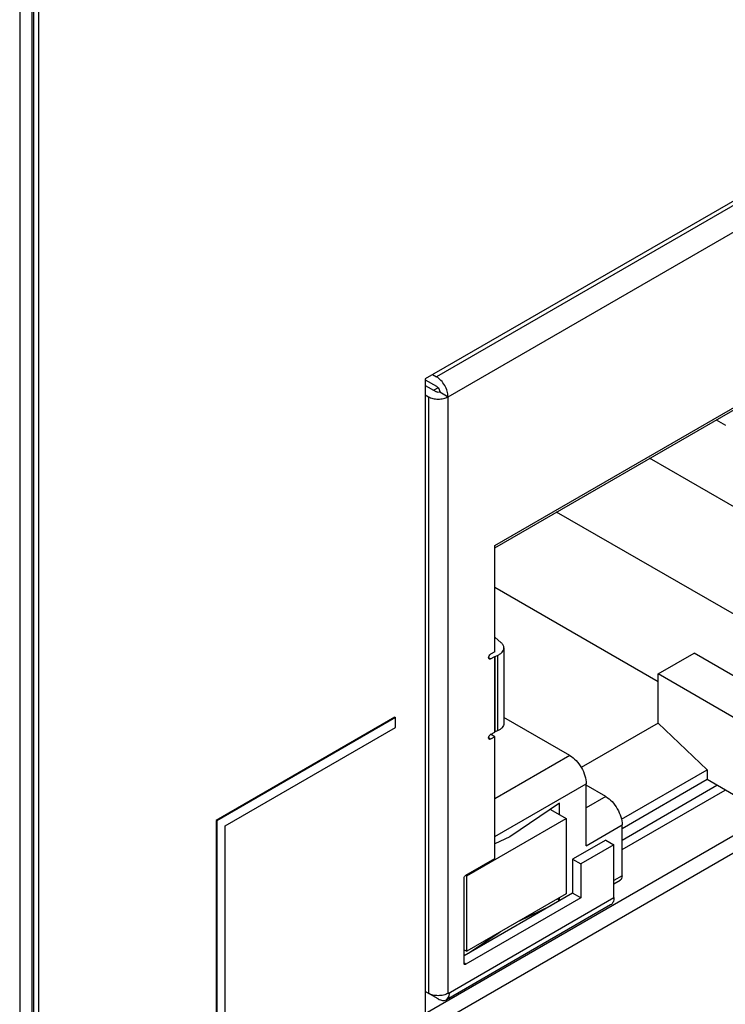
# Model space of a CAD drawing. Header units: inches. Extents: x 0 to 34, y 0 to 22.
# Tile 27 of 117: x 3.291 to 3.892, y 15.804 to 16.643. Entities that reach past the tile are written whole.
import ezdxf

# ---------------------------------------------------------------- set-up
doc = ezdxf.new("R2010")
doc.units = ezdxf.units.IN
doc.header["$LTSCALE"] = 1.87
doc.header["$MEASUREMENT"] = 0
doc.layers.get('0').update_dxf_attribs({"linetype": 'CONTINUOUS'})
doc.layers.add('02___PRT_ALL_AXES', color=7, linetype='CONTINUOUS')

msp = doc.modelspace()

# ---------------------------------------------------------------- linework, layer by layer
at = {"color": 7, "linetype": 'CONTINUOUS'}
for p, q in [((3.30113, 14.59692), (3.30113, 17.24426)), ((3.30257, 14.59893), (3.30257, 17.24627)), ((3.29063, 17.23891), (3.29063, 14.59015)), ((4.10259, 16.60607), (3.63596, 16.33664)), ((4.07444, 16.58588), (3.64572, 16.33834)), ((3.65547, 16.32147), (4.08419, 16.569)), ((3.69528, 16.19466), (4.04438, 16.39622)), ((3.69528, 16.19282), (4.02241, 16.38171)), ((3.64231, 16.34031), (3.64572, 16.33834)), ((3.63596, 16.33664), (3.63596, 15.78144)), ((3.63596, 16.33594), (3.64572, 16.33031)), ((3.63596, 16.33112), (3.64572, 16.32548)), ((3.63596, 16.32309), (3.63876, 16.32147)), ((3.63876, 16.32147), (3.63876, 15.81326)), ((3.64703, 16.32913), (3.64322, 16.32693)), ((3.64849, 16.32589), (3.64851, 16.32548)), ((3.64851, 16.32548), (3.65547, 16.32147)), ((3.65547, 15.81326), (3.65547, 16.32147)), ((3.88396, 16.30177), (3.89181, 16.29723)), ((4.01236, 16.16205), (3.82717, 16.26898)), ((3.93316, 16.11632), (3.74797, 16.22325)), ((3.69528, 16.10417), (3.69528, 16.19466)), ((3.69528, 16.15917), (3.83433, 16.07888)), ((3.69528, 16.11656), (3.70067, 16.11194)), ((3.69528, 16.10417), (3.6917, 16.10211)), ((3.70303, 16.10749), (3.70303, 16.0432)), ((3.83433, 16.0853), (3.86496, 16.10299)), ((3.93316, 16.0636), (3.86496, 16.10299)), ((3.6917, 16.09809), (3.68996, 16.09909)), ((3.6901, 16.0984), (3.68996, 16.09909)), ((3.69047, 16.09797), (3.6901, 16.0984)), ((3.6917, 16.09809), (3.69518, 16.1001)), ((3.69518, 16.1001), (3.69539, 16.1002)), ((3.69518, 16.1001), (3.69518, 16.03581)), ((3.69539, 16.1002), (3.69755, 16.10114)), ((3.69539, 16.03591), (3.69539, 16.1002)), ((3.69755, 16.10114), (3.69755, 16.03685)), ((3.90254, 16.04592), (3.83433, 16.0853)), ((3.83433, 16.04352), (3.83433, 16.0853)), ((3.63596, 15.79614), (4.08987, 16.05822)), ((3.61021, 16.04839), (3.45793, 15.96046)), ((3.61074, 16.04808), (3.45846, 15.96016)), ((3.61021, 16.04839), (3.61074, 16.04808)), ((3.61074, 16.03966), (3.61074, 16.04808)), ((3.63596, 15.78144), (4.10259, 16.05087)), ((3.75917, 16.01586), (3.70303, 16.04828)), ((3.46575, 15.95595), (3.61074, 16.03966)), ((3.69539, 16.03591), (3.69519, 16.03581)), ((3.69755, 16.03685), (3.69539, 16.03591)), ((3.83433, 16.04352), (3.76885, 16.00571)), ((3.83433, 16.04352), (3.87609, 16.00374)), ((3.6917, 16.02978), (3.68996, 16.03079)), ((3.6901, 16.03009), (3.68996, 16.03079)), ((3.69047, 16.02966), (3.6901, 16.03009)), ((3.6917, 16.0338), (3.69518, 16.03581)), ((3.69528, 16.03185), (3.6917, 16.02978)), ((3.69528, 16.03185), (3.69175, 16.03388)), ((3.69528, 15.92818), (3.69528, 16.03185)), ((3.75917, 16.01586), (3.69528, 15.97897)), ((3.8031, 15.9616), (3.87609, 16.00374)), ((3.87609, 16.00374), (3.87609, 15.9953)), ((3.87609, 15.9953), (3.80371, 15.95351)), ((3.91089, 15.97521), (3.87609, 15.9953)), ((3.69528, 15.94682), (3.77309, 15.99175)), ((3.77309, 15.93903), (3.77309, 15.99175)), ((3.78979, 15.98082), (3.77309, 15.99047)), ((3.80371, 15.94386), (3.88444, 15.99048)), ((3.80371, 15.93583), (3.8914, 15.98646)), ((3.78979, 15.98082), (3.77309, 15.97118)), ((3.7504, 15.97515), (3.70808, 15.9467)), ((3.74266, 15.96994), (3.75597, 15.96226)), ((3.7504, 15.96547), (3.7504, 15.97515)), ((3.45793, 15.96046), (3.45846, 15.96016)), ((3.45793, 15.96046), (3.45793, 15.69544)), ((3.67134, 15.91339), (3.75597, 15.96226)), ((3.75597, 15.96226), (3.75597, 15.89797)), ((3.45846, 15.96016), (3.45846, 15.69513)), ((3.46575, 15.69934), (3.46575, 15.95595)), ((3.77309, 15.93903), (3.80371, 15.95672)), ((3.80371, 15.91332), (3.80371, 15.95672)), ((3.70808, 15.9467), (3.69528, 15.94052)), ((3.78979, 15.94386), (3.76153, 15.92754)), ((3.78979, 15.94386), (3.79675, 15.93984)), ((3.79675, 15.93984), (3.76849, 15.92352)), ((3.79675, 15.89484), (3.79675, 15.93984)), ((3.6705, 15.91387), (3.69528, 15.92818)), ((3.76153, 15.92754), (3.76849, 15.92352)), ((3.76153, 15.92754), (3.76153, 15.89861)), ((3.76849, 15.92352), (3.76849, 15.89459)), ((3.66911, 15.83882), (3.66911, 15.91146)), ((3.6705, 15.91387), (3.67134, 15.91339)), ((3.67134, 15.8491), (3.67134, 15.91339)), ((3.80371, 15.91332), (3.79675, 15.9093)), ((3.79675, 15.90664), (3.80208, 15.90972)), ((3.65547, 15.81326), (3.79675, 15.89484)), ((3.76153, 15.89861), (3.66911, 15.84525)), ((3.76849, 15.89459), (3.6705, 15.83801)), ((3.75597, 15.89797), (3.67134, 15.8491)), ((3.74864, 15.89374), (3.75003, 15.89197)), ((3.7504, 15.89218), (3.7504, 15.89475)), ((3.76849, 15.89459), (3.76153, 15.89861)), ((3.7939, 15.88853), (3.65401, 15.80776)), ((3.71621, 15.87501), (3.74329, 15.88808)), ((3.67288, 15.84742), (3.69996, 15.86563)), ((3.66911, 15.85039), (3.67134, 15.8491)), ((3.6705, 15.83801), (3.66911, 15.83882)), ((3.6693, 15.83812), (3.66911, 15.83882)), ((3.66952, 15.83792), (3.6693, 15.83812)), ((3.64712, 15.80844), (3.63596, 15.81488)), ((3.65638, 15.81085), (3.65681, 15.813))]:
    msp.add_line(p, q, dxfattribs=at)
msp.add_arc((3.64487, 15.81405), 0.01199, 354.98155, 0.05453, dxfattribs=at)
for points, knots in [([(3.65547, 16.32147), (3.65547, 16.32306), (3.65487, 16.32643), (3.65278, 16.33116), (3.64973, 16.33534), (3.64711, 16.33754), (3.64572, 16.33834)], [0, 0, 0, 0, 0.237248, 0.499994, 0.762743, 1, 1, 1, 1]), ([(3.64572, 16.33031), (3.64591, 16.3302), (3.6467, 16.32964), (3.64732, 16.32887), (3.64769, 16.32823)], [0, 0, 0, 0, 0.228788, 1, 1, 1, 1]), ([(3.63876, 16.32147), (3.63995, 16.32078), (3.64271, 16.31978), (3.64712, 16.3193), (3.65152, 16.31978), (3.65428, 16.32078), (3.65547, 16.32147)], [0, 0, 0, 0, 0.237254, 0.5, 0.762746, 1, 1, 1, 1]), ([(3.64851, 16.32548), (3.64809, 16.32525), (3.64712, 16.32506), (3.64614, 16.32525), (3.64572, 16.32548)], [0, 0, 0, 0, 0.499998, 1, 1, 1, 1]), ([(3.64769, 16.32823), (3.6478, 16.32804), (3.64818, 16.32731), (3.64842, 16.3265), (3.64849, 16.32589)], [0, 0, 0, 0, 0.261824, 1, 1, 1, 1]), ([(3.70303, 16.10749), (3.70303, 16.10829), (3.70254, 16.11003), (3.70137, 16.11135), (3.70067, 16.11194)], [0, 0, 0, 0, 0.466001, 1, 1, 1, 1]), ([(3.69755, 16.10114), (3.69835, 16.10149), (3.69981, 16.10228), (3.70159, 16.1038), (3.70275, 16.10557), (3.70303, 16.10687), (3.70303, 16.10749)], [0, 0, 0, 0, 0.296885, 0.559371, 0.789632, 1, 1, 1, 1]), ([(3.68996, 16.09909), (3.68996, 16.09969), (3.69037, 16.10087), (3.69118, 16.10181), (3.6917, 16.10211)], [0, 0, 0, 0, 0.499994, 1, 1, 1, 1]), ([(3.6917, 16.09809), (3.69159, 16.09803), (3.69122, 16.09784), (3.69073, 16.09782), (3.69047, 16.09797)], [0, 0, 0, 0, 0.294985, 1, 1, 1, 1]), ([(3.70303, 16.0432), (3.70303, 16.04258), (3.70275, 16.04128), (3.70159, 16.03951), (3.69981, 16.03799), (3.69835, 16.0372), (3.69755, 16.03685)], [0, 0, 0, 0, 0.210368, 0.440629, 0.703116, 1, 1, 1, 1]), ([(3.68996, 16.03079), (3.68996, 16.03138), (3.69037, 16.03256), (3.69118, 16.0335), (3.6917, 16.0338)], [0, 0, 0, 0, 0.499994, 1, 1, 1, 1]), ([(3.6917, 16.02978), (3.69159, 16.02972), (3.69122, 16.02953), (3.69073, 16.02951), (3.69047, 16.02966)], [0, 0, 0, 0, 0.294985, 1, 1, 1, 1]), ([(3.75917, 16.01586), (3.76114, 16.01472), (3.76488, 16.01157), (3.76925, 16.00561), (3.77223, 15.99885), (3.77309, 15.99403), (3.77309, 15.99175)], [0, 0, 0, 0, 0.237244, 0.500006, 0.762764, 1, 1, 1, 1]), ([(3.78979, 15.98082), (3.79177, 15.97968), (3.79551, 15.97654), (3.79987, 15.97057), (3.80285, 15.96381), (3.80371, 15.959), (3.80371, 15.95672)], [0, 0, 0, 0, 0.237244, 0.500006, 0.762764, 1, 1, 1, 1]), ([(3.66911, 15.91146), (3.66911, 15.91194), (3.66943, 15.91288), (3.67009, 15.91364), (3.6705, 15.91387)], [0, 0, 0, 0, 0.499992, 1, 1, 1, 1]), ([(3.80371, 15.91332), (3.80371, 15.91257), (3.80353, 15.91117), (3.80261, 15.91002), (3.80208, 15.90972)], [0, 0, 0, 0, 0.550834, 1, 1, 1, 1]), ([(3.79675, 15.89484), (3.79675, 15.89352), (3.79643, 15.89107), (3.79483, 15.88907), (3.7939, 15.88853)], [0, 0, 0, 0, 0.550834, 1, 1, 1, 1]), ([(3.6705, 15.83801), (3.67041, 15.83796), (3.67012, 15.83782), (3.66972, 15.8378), (3.66952, 15.83792)], [0, 0, 0, 0, 0.293918, 1, 1, 1, 1]), ([(3.65547, 15.81326), (3.65428, 15.81258), (3.65152, 15.81158), (3.64712, 15.8111), (3.64271, 15.81158), (3.63995, 15.81258), (3.63876, 15.81326)], [0, 0, 0, 0, 0.237254, 0.5, 0.762746, 1, 1, 1, 1]), ([(3.65401, 15.80776), (3.65455, 15.80807), (3.65556, 15.80899), (3.65616, 15.8102), (3.65638, 15.81085)], [0, 0, 0, 0, 0.476588, 1, 1, 1, 1]), ([(3.64712, 15.80844), (3.64826, 15.80778), (3.65053, 15.80684), (3.65308, 15.80722), (3.65401, 15.80776)], [0, 0, 0, 0, 0.550842, 1, 1, 1, 1])]:
    msp.add_open_spline(points, degree=3, knots=knots, dxfattribs=at)
at = {"layer": '02___PRT_ALL_AXES', "color": 7, "linetype": 'CONTINUOUS'}
msp.add_line((3.30665, 17.25662), (3.30665, 14.61485), dxfattribs=at)

doc.saveas('drawing.dxf')
